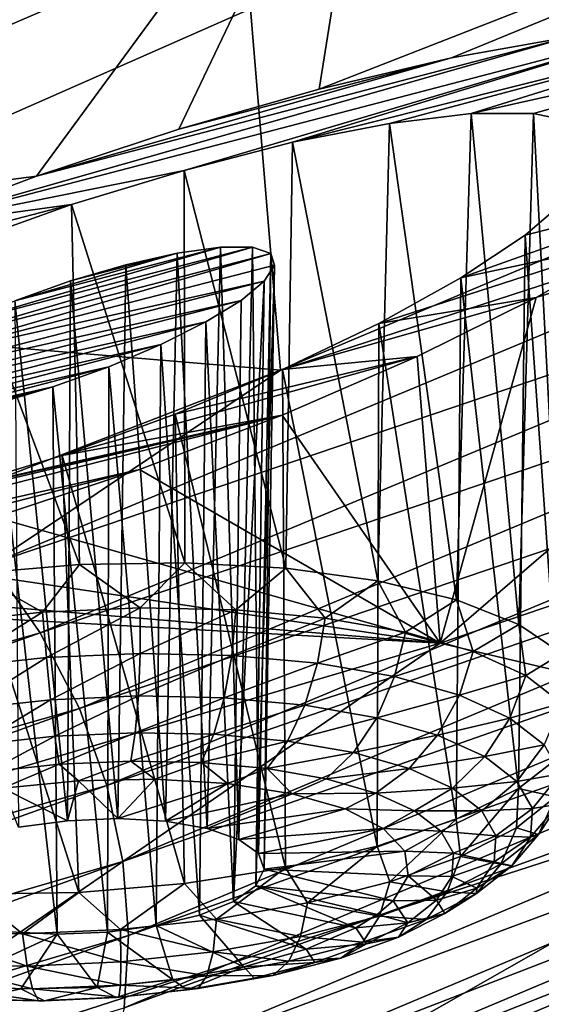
# Model space of a CAD drawing. Header units: metres. Extents: x -106 to 264, y -111 to 81.
# Tile 228 of 256: x 247.84 to 249.31, y 0.07 to 2.84. Entities that reach past the tile are written whole.
import ezdxf

# ---------------------------------------------------------------- set-up
doc = ezdxf.new("R2010")
doc.units = ezdxf.units.M
doc.layers.add('solid_20422013', color=7, linetype='CONTINUOUS')

msp = doc.modelspace()

# ---------------------------------------------------------------- linework, layer by layer
at = {"layer": 'solid_20422013'}
for points in [[(250.104187, 4.19828, 236.654953), (246.986282, 2.806824, 240.519867), (247.197403, 2.976644, 240.335739)], [(249.896393, 3.49435, 236.716049), (246.986282, 2.806824, 240.519867), (250.104187, 4.19828, 236.654953)], [(248.683533, 2.647867, 213.669617), (248.85527, 3.722297, 209.864212), (251.918503, 3.911314, 213.746338)], [(249.056961, 2.735528, 213.87825), (248.683533, 2.647867, 213.669617), (251.918503, 3.911314, 213.746338)], [(249.390335, 2.794921, 214.151108), (249.056961, 2.735528, 213.87825), (251.918503, 3.911314, 213.746338)], [(244.666275, 2.474351, 242.896759), (246.055008, 2.076164, 241.098038), (247.910736, 3.767442, 239.305069)], [(244.666275, 2.474351, 242.896759), (247.910736, 3.767442, 239.305069), (246.924088, 3.44209, 240.398575)], [(247.910736, 3.767442, 239.305069), (246.055008, 2.076164, 241.098038), (249.280853, 3.459793, 237.254852)], [(244.464325, 1.957926, 210.867569), (248.85527, 3.722297, 209.864212), (247.886108, 2.401646, 213.493286)], [(244.464325, 1.957926, 210.867569), (245.244339, 3.214161, 207.378174), (248.85527, 3.722297, 209.864212)], [(248.287613, 2.534231, 213.542572), (247.886108, 2.401646, 213.493286), (248.85527, 3.722297, 209.864212)], [(248.683533, 2.647867, 213.669617), (248.287613, 2.534231, 213.542572), (248.85527, 3.722297, 209.864212)], [(248.833466, 3.569602, 236.949844), (245.636963, 2.198529, 240.758148), (247.591354, 2.866794, 238.459152)], [(246.055008, 2.076164, 241.098038), (245.636963, 2.198529, 240.758148), (248.833466, 3.569602, 236.949844)], [(249.280853, 3.459793, 237.254852), (246.055008, 2.076164, 241.098038), (248.833466, 3.569602, 236.949844)], [(249.896393, 3.49435, 236.716049), (246.741348, 2.103977, 240.577957), (246.986282, 2.806824, 240.519867)], [(247.591354, 2.866794, 238.459152), (246.741348, 2.103977, 240.577957), (249.896393, 3.49435, 236.716049)], [(248.441727, 3.45158, 239.54007), (245.160797, 2.141238, 243.179688), (248.574692, 1.854958, 241.708374)], [(247.43634, 3.099954, 240.588196), (245.160797, 2.141238, 243.179688), (248.441727, 3.45158, 239.54007)], [(248.441727, 3.45158, 239.54007), (250.222824, 2.548272, 239.771317), (251.783859, 3.264125, 237.771332)], [(248.441727, 3.45158, 239.54007), (248.574692, 1.854958, 241.708374), (250.222824, 2.548272, 239.771317)], [(247.496948, 2.254985, 213.526947), (249.390335, 2.794921, 214.151108), (249.661377, 2.820068, 214.476776)], [(248.302917, 2.418542, 214.027969), (247.496948, 2.254985, 213.526947), (249.661377, 2.820068, 214.476776)], [(248.608932, 2.498183, 214.166229), (248.302917, 2.418542, 214.027969), (249.661377, 2.820068, 214.476776)], [(248.608932, 2.498183, 214.166229), (249.661377, 2.820068, 214.476776), (249.867432, 2.813835, 214.837357)], [(248.882645, 2.550598, 214.36174), (248.608932, 2.498183, 214.166229), (249.867432, 2.813835, 214.837357)], [(249.112396, 2.579038, 214.605225), (248.882645, 2.550598, 214.36174), (249.867432, 2.813835, 214.837357)], [(249.112396, 2.579038, 214.605225), (249.867432, 2.813835, 214.837357), (249.997818, 2.776374, 215.212845)], [(247.886108, 2.401646, 213.493286), (249.390335, 2.794921, 214.151108), (247.496948, 2.254985, 213.526947)], [(249.390335, 2.794921, 214.151108), (247.886108, 2.401646, 213.493286), (249.056961, 2.735528, 213.87825)], [(249.288177, 2.579105, 214.881317), (249.112396, 2.579038, 214.605225), (249.997818, 2.776374, 215.212845)], [(249.40451, 2.554456, 215.175278), (249.288177, 2.579105, 214.881317), (249.997818, 2.776374, 215.212845)], [(249.056961, 2.735528, 213.87825), (247.886108, 2.401646, 213.493286), (248.287613, 2.534231, 213.542572)], [(249.056961, 2.735528, 213.87825), (248.287613, 2.534231, 213.542572), (248.683533, 2.647867, 213.669617)], [(247.758713, 1.308879, 242.870239), (250.850662, 2.595678, 239.277557), (248.574692, 1.854958, 241.708374)], [(250.996582, 2.406183, 239.3255), (250.850662, 2.595678, 239.277557), (247.758713, 1.308879, 242.870239)], [(250.850662, 2.595678, 239.277557), (250.222824, 2.548272, 239.771317), (248.574692, 1.854958, 241.708374)], [(249.071289, 1.207282, 214.156525), (248.882645, 2.550598, 214.36174), (249.112396, 2.579038, 214.605225)], [(249.247192, 1.137886, 214.389267), (249.071289, 1.207282, 214.156525), (249.112396, 2.579038, 214.605225)], [(249.247192, 1.137886, 214.389267), (249.112396, 2.579038, 214.605225), (249.288177, 2.579105, 214.881317)], [(249.368866, 1.055661, 214.650711), (249.247192, 1.137886, 214.389267), (249.288177, 2.579105, 214.881317)], [(249.368866, 1.055661, 214.650711), (249.288177, 2.579105, 214.881317), (249.40451, 2.554456, 215.175278)], [(248.848862, 1.260818, 213.962677), (248.608932, 2.498183, 214.166229), (248.882645, 2.550598, 214.36174)], [(249.071289, 1.207282, 214.156525), (248.848862, 1.260818, 213.962677), (248.882645, 2.550598, 214.36174)], [(248.5896, 1.296153, 213.816193), (248.302917, 2.418542, 214.027969), (248.608932, 2.498183, 214.166229)], [(248.848862, 1.260818, 213.962677), (248.5896, 1.296153, 213.816193), (248.608932, 2.498183, 214.166229)], [(249.024765, 1.08537, 221.595947), (250.643723, 2.478124, 217.727295), (252.376297, 2.223361, 223.378082)], [(249.29631, 2.059819, 217.179886), (250.643723, 2.478124, 217.727295), (249.024765, 1.08537, 221.595947)], [(249.29631, 2.059819, 217.179886), (249.581711, 2.222189, 216.941788), (250.643723, 2.478124, 217.727295)], [(248.302917, 2.418542, 214.027969), (247.98468, 2.32211, 213.957413), (247.496948, 2.254985, 213.526947)], [(248.30484, 1.311744, 213.72348), (247.98468, 2.32211, 213.957413), (248.302917, 2.418542, 214.027969)], [(248.5896, 1.296153, 213.816193), (248.30484, 1.311744, 213.72348), (248.302917, 2.418542, 214.027969)], [(247.886108, 2.401646, 213.493286), (247.496948, 2.254985, 213.526947), (244.464325, 1.957926, 210.867569)], [(250.996582, 2.406183, 239.3255), (247.758713, 1.308879, 242.870239), (247.896881, 1.114098, 242.928986)], [(250.996582, 2.406183, 239.3255), (247.896881, 1.114098, 242.928986), (251.113052, 2.19712, 239.342926)], [(249.083817, 2.115333, 216.55603), (249.801315, 2.370739, 216.656387), (249.581711, 2.222189, 216.941788)], [(249.083817, 2.115333, 216.55603), (249.265427, 2.235291, 216.327469), (249.801315, 2.370739, 216.656387)], [(249.265427, 2.235291, 216.327469), (249.390717, 2.343737, 216.064194), (249.801315, 2.370739, 216.656387)], [(249.368454, 0.769801, 215.489868), (249.390717, 2.343737, 216.064194), (249.265427, 2.235291, 216.327469)], [(247.98468, 2.32211, 213.957413), (247.132721, 2.100539, 213.63472), (247.496948, 2.254985, 213.526947)], [(247.98468, 2.32211, 213.957413), (247.669556, 2.209226, 213.954407), (247.132721, 2.100539, 213.63472)], [(248.00705, 1.306908, 213.688568), (247.669556, 2.209226, 213.954407), (247.98468, 2.32211, 213.957413)], [(248.30484, 1.311744, 213.72348), (248.00705, 1.306908, 213.688568), (247.98468, 2.32211, 213.957413)], [(248.852341, 1.987044, 216.737839), (249.581711, 2.222189, 216.941788), (249.29631, 2.059819, 217.179886)], [(248.852341, 1.987044, 216.737839), (249.083817, 2.115333, 216.55603), (249.581711, 2.222189, 216.941788)], [(249.024765, 1.08537, 221.595947), (252.376297, 2.223361, 223.378082), (250.300491, 0.784778, 227.374054)], [(249.246536, 0.675354, 215.74704), (249.265427, 2.235291, 216.327469), (249.083817, 2.115333, 216.55603)], [(249.246536, 0.675354, 215.74704), (249.368454, 0.769801, 215.489868), (249.265427, 2.235291, 216.327469)], [(248.495789, 2.201451, 215.220718), (247.549973, 1.925661, 214.942841), (247.67775, 1.989426, 214.867844)], [(248.547531, 2.184246, 215.376663), (247.549973, 1.925661, 214.942841), (248.495789, 2.201451, 215.220718)], [(248.00705, 1.306908, 213.688568), (247.709229, 1.281858, 213.712997), (247.669556, 2.209226, 213.954407)], [(248.405487, 2.202212, 215.078629), (247.67775, 1.989426, 214.867844), (247.825302, 2.050935, 214.8302)], [(248.495789, 2.201451, 215.220718), (247.67775, 1.989426, 214.867844), (248.405487, 2.202212, 215.078629)], [(248.405487, 2.202212, 215.078629), (247.825302, 2.050935, 214.8302), (248.283188, 2.185243, 214.961349)], [(247.896881, 1.114098, 242.928986), (248.007172, 0.900336, 242.95488), (251.113052, 2.19712, 239.342926)], [(251.113052, 2.19712, 239.342926), (248.007172, 0.900336, 242.95488), (251.194977, 1.983878, 239.331299)], [(248.405487, 2.202212, 215.078629), (248.283188, 2.185243, 214.961349), (248.367615, 0.562725, 214.561417)], [(248.405487, 2.202212, 215.078629), (248.367615, 0.562725, 214.561417), (248.45752, 0.531713, 214.667282)], [(248.495789, 2.201451, 215.220718), (248.405487, 2.202212, 215.078629), (248.45752, 0.531713, 214.667282)], [(248.495789, 2.201451, 215.220718), (248.45752, 0.531713, 214.667282), (248.512787, 0.492218, 214.792343)], [(248.547531, 2.184246, 215.376663), (248.495789, 2.201451, 215.220718), (248.512787, 0.492218, 214.792343)], [(248.547531, 2.184246, 215.376663), (247.450211, 1.865359, 215.049301), (247.549973, 1.925661, 214.942841)], [(248.558075, 2.150938, 215.53334), (247.450211, 1.865359, 215.049301), (248.547531, 2.184246, 215.376663)], [(248.283188, 2.185243, 214.961349), (247.825302, 2.050935, 214.8302), (247.982117, 2.10673, 214.83342)], [(248.283188, 2.185243, 214.961349), (247.982117, 2.10673, 214.83342), (248.138184, 2.152463, 214.877716)], [(248.283188, 2.185243, 214.961349), (248.138184, 2.152463, 214.877716), (248.250336, 0.582741, 214.483322)], [(248.283188, 2.185243, 214.961349), (248.250336, 0.582741, 214.483322), (248.367615, 0.562725, 214.561417)], [(248.547531, 2.184246, 215.376663), (248.512787, 0.492218, 214.792343), (248.528915, 0.447439, 214.926468)], [(248.558075, 2.150938, 215.53334), (248.547531, 2.184246, 215.376663), (248.528915, 0.447439, 214.926468)], [(245.160797, 2.141238, 243.179688), (246.84227, 1.185417, 243.579132), (248.574692, 1.854958, 241.708374)], [(248.528732, 2.106242, 215.68103), (247.450211, 1.865359, 215.049301), (248.558075, 2.150938, 215.53334)], [(248.138184, 2.152463, 214.877716), (247.982117, 2.10673, 214.83342), (248.115204, 0.59014, 214.439316)], [(248.138184, 2.152463, 214.877716), (248.115204, 0.59014, 214.439316), (248.250336, 0.582741, 214.483322)], [(248.558075, 2.150938, 215.53334), (248.528915, 0.447439, 214.926468), (248.504623, 0.401005, 215.058777)], [(248.528732, 2.106242, 215.68103), (248.558075, 2.150938, 215.53334), (248.504623, 0.401005, 215.058777)], [(249.070419, 0.588294, 215.973587), (249.083817, 2.115333, 216.55603), (248.852341, 1.987044, 216.737839)], [(249.070419, 0.588294, 215.973587), (249.246536, 0.675354, 215.74704), (249.083817, 2.115333, 216.55603)], [(248.528732, 2.106242, 215.68103), (247.384109, 1.810463, 215.17926), (247.450211, 1.865359, 215.049301)], [(248.463196, 2.051565, 215.809982), (247.384109, 1.810463, 215.17926), (248.528732, 2.106242, 215.68103)], [(247.982117, 2.10673, 214.83342), (247.825302, 2.050935, 214.8302), (247.973145, 0.584323, 214.432968)], [(247.982117, 2.10673, 214.83342), (247.973145, 0.584323, 214.432968), (248.115204, 0.59014, 214.439316)], [(248.528732, 2.106242, 215.68103), (248.504623, 0.401005, 215.058777), (248.441864, 0.356677, 215.178558)], [(248.463196, 2.051565, 215.809982), (248.528732, 2.106242, 215.68103), (248.441864, 0.356677, 215.178558)], [(248.580048, 1.856574, 216.863724), (249.29631, 2.059819, 217.179886), (248.960114, 1.893373, 217.354385)], [(248.580048, 1.856574, 216.863724), (248.852341, 1.987044, 216.737839), (249.29631, 2.059819, 217.179886)], [(248.960114, 1.893373, 217.354385), (249.29631, 2.059819, 217.179886), (249.024765, 1.08537, 221.595947)], [(248.463196, 2.051565, 215.809982), (247.354721, 1.765484, 215.326859), (247.384109, 1.810463, 215.17926)], [(248.463196, 2.051565, 215.809982), (248.364151, 1.991071, 215.916214), (247.354721, 1.765484, 215.326859)], [(247.825302, 2.050935, 214.8302), (247.835693, 0.56576, 214.464798), (247.973145, 0.584323, 214.432968)], [(248.463196, 2.051565, 215.809982), (248.441864, 0.356677, 215.178558), (248.364151, 1.991071, 215.916214)], [(248.364151, 1.991071, 215.916214), (247.36528, 1.731832, 215.483093), (247.354721, 1.765484, 215.326859)], [(248.364151, 1.991071, 215.916214), (248.23732, 1.926968, 215.991058), (247.36528, 1.731832, 215.483093)], [(248.007172, 0.900336, 242.95488), (248.084763, 0.683241, 242.949005), (251.194977, 1.983878, 239.331299)], [(251.194977, 1.983878, 239.331299), (248.084763, 0.683241, 242.949005), (251.242645, 1.773163, 239.293289)], [(248.364151, 1.991071, 215.916214), (248.345718, 0.318046, 215.276123), (248.23732, 1.926968, 215.991058)], [(248.364151, 1.991071, 215.916214), (248.441864, 0.356677, 215.178558), (248.345718, 0.318046, 215.276123)], [(248.847794, 0.512427, 216.159607), (248.852341, 1.987044, 216.737839), (248.580048, 1.856574, 216.863724)], [(248.847794, 0.512427, 216.159607), (249.070419, 0.588294, 215.973587), (248.852341, 1.987044, 216.737839)], [(248.23732, 1.926968, 215.991058), (247.416977, 1.713899, 215.638916), (247.36528, 1.731832, 215.483093)], [(248.23732, 1.926968, 215.991058), (248.09021, 1.864735, 216.029099), (247.416977, 1.713899, 215.638916)], [(248.23732, 1.926968, 215.991058), (248.223984, 0.288242, 215.343552), (248.09021, 1.864735, 216.029099)], [(248.23732, 1.926968, 215.991058), (248.345718, 0.318046, 215.276123), (248.223984, 0.288242, 215.343552)], [(247.958725, 1.614251, 216.922287), (248.960114, 1.893373, 217.354385), (248.579376, 1.728506, 217.452377)], [(247.958725, 1.614251, 216.922287), (248.277466, 1.731056, 216.927185), (248.960114, 1.893373, 217.354385)], [(248.277466, 1.731056, 216.927185), (248.580048, 1.856574, 216.863724), (248.960114, 1.893373, 217.354385)], [(248.579376, 1.728506, 217.452377), (248.960114, 1.893373, 217.354385), (249.024765, 1.08537, 221.595947)], [(248.09021, 1.864735, 216.029099), (247.507385, 1.712406, 215.780853), (247.416977, 1.713899, 215.638916)], [(248.09021, 1.864735, 216.029099), (247.931763, 1.807722, 216.026108), (247.507385, 1.712406, 215.780853)], [(248.09021, 1.864735, 216.029099), (248.086533, 0.269679, 215.375381), (247.931763, 1.807722, 216.026108)], [(248.09021, 1.864735, 216.029099), (248.223984, 0.288242, 215.343552), (248.086533, 0.269679, 215.375381)], [(247.758713, 1.308879, 242.870239), (248.574692, 1.854958, 241.708374), (246.84227, 1.185417, 243.579132)], [(248.588394, 0.451067, 216.296967), (248.580048, 1.856574, 216.863724), (248.277466, 1.731056, 216.927185)], [(248.588394, 0.451067, 216.296967), (248.847794, 0.512427, 216.159607), (248.580048, 1.856574, 216.863724)], [(247.931763, 1.807722, 216.026108), (247.629196, 1.728809, 215.897644), (247.507385, 1.712406, 215.780853)], [(247.931763, 1.807722, 216.026108), (247.774048, 1.761281, 215.981308), (247.629196, 1.728809, 215.897644)], [(247.931763, 1.807722, 216.026108), (247.944473, 0.263861, 215.369034), (247.774048, 1.761281, 215.981308)], [(247.931763, 1.807722, 216.026108), (248.086533, 0.269679, 215.375381), (247.944473, 0.263861, 215.369034)], [(247.774048, 1.761281, 215.981308), (247.944473, 0.263861, 215.369034), (247.809326, 0.27126, 215.325027)], [(248.084763, 0.683241, 242.949005), (248.129929, 0.469566, 242.914108), (251.242645, 1.773163, 239.293289)], [(251.242645, 1.773163, 239.293289), (248.129929, 0.469566, 242.914108), (251.259796, 1.565929, 239.232208)], [(246.259796, 1.201402, 216.116699), (248.579376, 1.728506, 217.452377), (246.454407, 1.187319, 216.464996)], [(247.339462, 1.438802, 216.713455), (248.579376, 1.728506, 217.452377), (246.259796, 1.201402, 216.116699)], [(246.454407, 1.187319, 216.464996), (248.579376, 1.728506, 217.452377), (248.176422, 1.574527, 217.471939)], [(247.339462, 1.438802, 216.713455), (247.641174, 1.517036, 216.85054), (248.579376, 1.728506, 217.452377)], [(247.641174, 1.517036, 216.85054), (247.958725, 1.614251, 216.922287), (248.579376, 1.728506, 217.452377)], [(248.303558, 0.406896, 216.379684), (248.277466, 1.731056, 216.927185), (247.958725, 1.614251, 216.922287)], [(248.176422, 1.574527, 217.471939), (248.579376, 1.728506, 217.452377), (249.024765, 1.08537, 221.595947)], [(248.303558, 0.406896, 216.379684), (248.588394, 0.451067, 216.296967), (248.277466, 1.731056, 216.927185)], [(248.005737, 0.381846, 216.404114), (247.958725, 1.614251, 216.922287), (247.641174, 1.517036, 216.85054)], [(248.005737, 0.381846, 216.404114), (248.303558, 0.406896, 216.379684), (247.958725, 1.614251, 216.922287)], [(246.454407, 1.187319, 216.464996), (248.176422, 1.574527, 217.471939), (246.766159, 1.210282, 216.836945)], [(246.766159, 1.210282, 216.836945), (248.176422, 1.574527, 217.471939), (247.768539, 1.440113, 217.404343)], [(247.768539, 1.440113, 217.404343), (248.176422, 1.574527, 217.471939), (249.024765, 1.08537, 221.595947)], [(248.129929, 0.469566, 242.914108), (248.146194, 0.26018, 242.85376), (251.259796, 1.565929, 239.232208)], [(251.259796, 1.565929, 239.232208), (248.146194, 0.26018, 242.85376), (251.246292, 1.363566, 239.148438)], [(247.707947, 0.37701, 216.369217), (248.005737, 0.381846, 216.404114), (247.641174, 1.517036, 216.85054)], [(247.375565, 1.330068, 217.261795), (247.768539, 1.440113, 217.404343), (249.024765, 1.08537, 221.595947)], [(251.246292, 1.363566, 239.148438), (248.133423, 0.056486, 242.768356), (251.19812, 1.16809, 239.039536)], [(248.146194, 0.26018, 242.85376), (248.133423, 0.056486, 242.768356), (251.246292, 1.363566, 239.148438)], [(247.896881, 1.114098, 242.928986), (247.758713, 1.308879, 242.870239), (244.380783, 0.106589, 246.227249)], [(247.020523, 1.251502, 217.049347), (247.375565, 1.330068, 217.261795), (249.024765, 1.08537, 221.595947)], [(247.903366, 1.172354, 213.674179), (247.709229, 1.281858, 213.712997), (248.00705, 1.306908, 213.688568)], [(248.179108, 1.184442, 213.684174), (247.903366, 1.172354, 213.674179), (248.00705, 1.306908, 213.688568)], [(248.179108, 1.184442, 213.684174), (248.00705, 1.306908, 213.688568), (248.30484, 1.311744, 213.72348)], [(248.448486, 1.178873, 213.744934), (248.179108, 1.184442, 213.684174), (248.30484, 1.311744, 213.72348)], [(248.448486, 1.178873, 213.744934), (248.30484, 1.311744, 213.72348), (248.5896, 1.296153, 213.816193)], [(247.903366, 1.172354, 213.674179), (247.631821, 1.143074, 213.715378), (247.709229, 1.281858, 213.712997)], [(248.701126, 1.155861, 213.854141), (248.448486, 1.178873, 213.744934), (248.5896, 1.296153, 213.816193)], [(248.701126, 1.155861, 213.854141), (248.5896, 1.296153, 213.816193), (248.848862, 1.260818, 213.962677)], [(246.766159, 1.210282, 216.836945), (247.020523, 1.251502, 217.049347), (249.024765, 1.08537, 221.595947)], [(248.927322, 1.11629, 214.007614), (248.701126, 1.155861, 213.854141), (248.848862, 1.260818, 213.962677)], [(248.927322, 1.11629, 214.007614), (248.848862, 1.260818, 213.962677), (249.071289, 1.207282, 214.156525)], [(245.255524, -0.03093, 220.289215), (246.766159, 1.210282, 216.836945), (249.024765, 1.08537, 221.595947)], [(249.118393, 1.061682, 214.199432), (248.927322, 1.11629, 214.007614), (249.071289, 1.207282, 214.156525)], [(249.118393, 1.061682, 214.199432), (249.071289, 1.207282, 214.156525), (249.247192, 1.137886, 214.389267)], [(247.653488, 1.016289, 213.730423), (247.631821, 1.143074, 213.715378), (247.903366, 1.172354, 213.674179)], [(247.913986, 1.044379, 213.690918), (247.653488, 1.016289, 213.730423), (247.903366, 1.172354, 213.674179)], [(247.913986, 1.044379, 213.690918), (247.903366, 1.172354, 213.674179), (248.179108, 1.184442, 213.684174)], [(248.178528, 1.055975, 213.700485), (247.913986, 1.044379, 213.690918), (248.179108, 1.184442, 213.684174)], [(251.19812, 1.16809, 239.039536), (248.087845, -0.13938, 242.655151), (251.113907, 0.986566, 238.906952)], [(248.133423, 0.056486, 242.768356), (248.087845, -0.13938, 242.655151), (251.19812, 1.16809, 239.039536)], [(248.178528, 1.055975, 213.700485), (248.179108, 1.184442, 213.684174), (248.448486, 1.178873, 213.744934)], [(248.436951, 1.050632, 213.758789), (248.178528, 1.055975, 213.700485), (248.448486, 1.178873, 213.744934)], [(248.436951, 1.050632, 213.758789), (248.448486, 1.178873, 213.744934), (248.701126, 1.155861, 213.854141)], [(248.679321, 1.028556, 213.863556), (248.436951, 1.050632, 213.758789), (248.701126, 1.155861, 213.854141)], [(248.679321, 1.028556, 213.863556), (248.701126, 1.155861, 213.854141), (248.927322, 1.11629, 214.007614)], [(247.896881, 1.114098, 242.928986), (244.380783, 0.106589, 246.227249), (244.510178, -0.093209, 246.296265)], [(247.896881, 1.114098, 242.928986), (244.510178, -0.093209, 246.296265), (248.007172, 0.900336, 242.95488)], [(248.896332, 0.990594, 214.010788), (248.679321, 1.028556, 213.863556), (248.927322, 1.11629, 214.007614)], [(248.896332, 0.990594, 214.010788), (248.927322, 1.11629, 214.007614), (249.118393, 1.061682, 214.199432)], [(249.266983, 0.994134, 214.422241), (249.118393, 1.061682, 214.199432), (249.247192, 1.137886, 214.389267)], [(249.266983, 0.994134, 214.422241), (249.247192, 1.137886, 214.389267), (249.368866, 1.055661, 214.650711)], [(245.255524, -0.03093, 220.289215), (249.024765, 1.08537, 221.595947), (247.072632, -0.257484, 225.325974)], [(247.072632, -0.257484, 225.325974), (249.024765, 1.08537, 221.595947), (250.300491, 0.784778, 227.374054)], [(247.925797, 0.925127, 213.740005), (247.913986, 1.044379, 213.690918), (248.178528, 1.055975, 213.700485)], [(248.173676, 0.935993, 213.748978), (247.925797, 0.925127, 213.740005), (248.178528, 1.055975, 213.700485)], [(248.173676, 0.935993, 213.748978), (248.178528, 1.055975, 213.700485), (248.436951, 1.050632, 213.758789)], [(249.07962, 0.938205, 214.194809), (248.896332, 0.990594, 214.010788), (249.118393, 1.061682, 214.199432)], [(249.07962, 0.938205, 214.194809), (249.118393, 1.061682, 214.199432), (249.266983, 0.994134, 214.422241)], [(249.367386, 0.916242, 214.667465), (249.266983, 0.994134, 214.422241), (249.368866, 1.055661, 214.650711)], [(247.681717, 0.898807, 213.777023), (247.653488, 1.016289, 213.730423), (247.913986, 1.044379, 213.690918)], [(247.925797, 0.925127, 213.740005), (247.681717, 0.898807, 213.777023), (247.913986, 1.044379, 213.690918)], [(248.415802, 0.930987, 213.803604), (248.173676, 0.935993, 213.748978), (248.436951, 1.050632, 213.758789)], [(248.415802, 0.930987, 213.803604), (248.436951, 1.050632, 213.758789), (248.679321, 1.028556, 213.863556)], [(248.642899, 0.910301, 213.901764), (248.415802, 0.930987, 213.803604), (248.679321, 1.028556, 213.863556)], [(248.642899, 0.910301, 213.901764), (248.679321, 1.028556, 213.863556), (248.896332, 0.990594, 214.010788)], [(251.113907, 0.986566, 238.906952), (248.008133, -0.320261, 242.515488), (250.996292, 0.833357, 238.757965)], [(248.087845, -0.13938, 242.655151), (248.008133, -0.320261, 242.515488), (251.113907, 0.986566, 238.906952)], [(248.846237, 0.874732, 214.039719), (248.642899, 0.910301, 213.901764), (248.896332, 0.990594, 214.010788)], [(248.846237, 0.874732, 214.039719), (248.896332, 0.990594, 214.010788), (249.07962, 0.938205, 214.194809)], [(249.222168, 0.873403, 214.408554), (249.07962, 0.938205, 214.194809), (249.266983, 0.994134, 214.422241)], [(249.222168, 0.873403, 214.408554), (249.266983, 0.994134, 214.422241), (249.367386, 0.916242, 214.667465)], [(247.714615, 0.798512, 213.852051), (247.681717, 0.898807, 213.777023), (247.925797, 0.925127, 213.740005)], [(247.938004, 0.8226, 213.818176), (247.714615, 0.798512, 213.852051), (247.925797, 0.925127, 213.740005)], [(247.938004, 0.8226, 213.818176), (247.925797, 0.925127, 213.740005), (248.173676, 0.935993, 213.748978)], [(248.164856, 0.832544, 213.826385), (247.938004, 0.8226, 213.818176), (248.173676, 0.935993, 213.748978)], [(248.164856, 0.832544, 213.826385), (248.173676, 0.935993, 213.748978), (248.415802, 0.930987, 213.803604)], [(248.386475, 0.827963, 213.876373), (248.164856, 0.832544, 213.826385), (248.415802, 0.930987, 213.803604)], [(248.386475, 0.827963, 213.876373), (248.415802, 0.930987, 213.803604), (248.642899, 0.910301, 213.901764)], [(249.017975, 0.825644, 214.212143), (248.846237, 0.874732, 214.039719), (249.07962, 0.938205, 214.194809)], [(249.017975, 0.825644, 214.212143), (249.07962, 0.938205, 214.194809), (249.222168, 0.873403, 214.408554)], [(244.510178, -0.093209, 246.296265), (244.613464, -0.31143, 246.33017), (248.007172, 0.900336, 242.95488)], [(248.007172, 0.900336, 242.95488), (244.613464, -0.31143, 246.33017), (248.084763, 0.683241, 242.949005)], [(248.594315, 0.809031, 213.966217), (248.386475, 0.827963, 213.876373), (248.642899, 0.910301, 213.901764)], [(248.594315, 0.809031, 213.966217), (248.642899, 0.910301, 213.901764), (248.846237, 0.874732, 214.039719)], [(249.318497, 0.798678, 214.643814), (249.222168, 0.873403, 214.408554), (249.367386, 0.916242, 214.667465)], [(248.780396, 0.776477, 214.092468), (248.594315, 0.809031, 213.966217), (248.846237, 0.874732, 214.039719)], [(248.780396, 0.776477, 214.092468), (248.846237, 0.874732, 214.039719), (249.017975, 0.825644, 214.212143)], [(249.15155, 0.764926, 214.41243), (249.017975, 0.825644, 214.212143), (249.222168, 0.873403, 214.408554)], [(249.15155, 0.764926, 214.41243), (249.222168, 0.873403, 214.408554), (249.318497, 0.798678, 214.643814)], [(250.996292, 0.833357, 238.757965), (247.896805, -0.471741, 242.356918), (250.388, 0.512025, 239.187622)], [(248.008133, -0.320261, 242.515488), (247.896805, -0.471741, 242.356918), (250.996292, 0.833357, 238.757965)], [(247.749985, 0.722129, 213.95047), (247.714615, 0.798512, 213.852051), (247.938004, 0.8226, 213.818176)], [(247.949783, 0.743674, 213.920166), (247.749985, 0.722129, 213.95047), (247.938004, 0.8226, 213.818176)], [(247.949783, 0.743674, 213.920166), (247.938004, 0.8226, 213.818176), (248.164856, 0.832544, 213.826385)], [(248.152695, 0.752569, 213.927505), (247.949783, 0.743674, 213.920166), (248.164856, 0.832544, 213.826385)], [(248.152695, 0.752569, 213.927505), (248.164856, 0.832544, 213.826385), (248.386475, 0.827963, 213.876373)], [(248.350906, 0.748471, 213.972214), (248.152695, 0.752569, 213.927505), (248.386475, 0.827963, 213.876373)], [(248.350906, 0.748471, 213.972214), (248.386475, 0.827963, 213.876373), (248.594315, 0.809031, 213.966217)], [(248.536804, 0.731538, 214.052582), (248.350906, 0.748471, 213.972214), (248.594315, 0.809031, 213.966217)], [(248.536804, 0.731538, 214.052582), (248.594315, 0.809031, 213.966217), (248.780396, 0.776477, 214.092468)], [(248.937592, 0.731552, 214.250275), (248.780396, 0.776477, 214.092468), (249.017975, 0.825644, 214.212143)], [(248.937592, 0.731552, 214.250275), (249.017975, 0.825644, 214.212143), (249.15155, 0.764926, 214.41243)], [(247.072632, -0.257484, 225.325974), (250.300491, 0.784778, 227.374054), (247.881042, -0.590824, 231.195068)], [(247.881042, -0.590824, 231.195068), (250.300491, 0.784778, 227.374054), (250.816742, 0.610972, 233.366226)], [(249.241806, 0.69491, 214.632858), (249.15155, 0.764926, 214.41243), (249.318497, 0.798678, 214.643814)], [(249.241806, 0.69491, 214.632858), (249.318497, 0.798678, 214.643814), (249.364899, 0.716901, 214.891541)], [(248.004944, 0.696694, 214.037521), (247.949783, 0.743674, 213.920166), (248.152695, 0.752569, 213.927505)], [(248.220413, 0.7012, 214.059814), (248.004944, 0.696694, 214.037521), (248.152695, 0.752569, 213.927505)], [(248.220413, 0.7012, 214.059814), (248.152695, 0.752569, 213.927505), (248.350906, 0.748471, 213.972214)], [(248.703247, 0.702421, 214.165512), (248.536804, 0.731538, 214.052582), (248.780396, 0.776477, 214.092468)], [(248.703247, 0.702421, 214.165512), (248.780396, 0.776477, 214.092468), (248.937592, 0.731552, 214.250275)], [(249.05983, 0.675981, 214.433578), (248.937592, 0.731552, 214.250275), (249.15155, 0.764926, 214.41243)], [(249.05983, 0.675981, 214.433578), (249.15155, 0.764926, 214.41243), (249.241806, 0.69491, 214.632858)], [(249.350967, 0.651727, 215.441315), (249.368454, 0.769801, 215.489868), (249.246536, 0.675354, 215.74704)], [(247.790955, 0.675592, 214.064194), (247.749985, 0.722129, 213.95047), (247.949783, 0.743674, 213.920166)], [(248.004944, 0.696694, 214.037521), (247.790955, 0.675592, 214.064194), (247.949783, 0.743674, 213.920166)], [(248.42511, 0.688855, 214.129807), (248.220413, 0.7012, 214.059814), (248.350906, 0.748471, 213.972214)], [(248.42511, 0.688855, 214.129807), (248.350906, 0.748471, 213.972214), (248.536804, 0.731538, 214.052582)], [(248.607346, 0.660361, 214.243515), (248.42511, 0.688855, 214.129807), (248.536804, 0.731538, 214.052582)], [(248.607346, 0.660361, 214.243515), (248.536804, 0.731538, 214.052582), (248.703247, 0.702421, 214.165512)], [(248.843842, 0.662238, 214.306656), (248.703247, 0.702421, 214.165512), (248.937592, 0.731552, 214.250275)], [(248.843842, 0.662238, 214.306656), (248.937592, 0.731552, 214.250275), (249.05983, 0.675981, 214.433578)], [(247.973145, 0.584323, 214.432968), (247.790955, 0.675592, 214.064194), (248.004944, 0.696694, 214.037521)], [(248.115204, 0.59014, 214.439316), (247.973145, 0.584323, 214.432968), (248.004944, 0.696694, 214.037521)], [(248.115204, 0.59014, 214.439316), (248.004944, 0.696694, 214.037521), (248.220413, 0.7012, 214.059814)], [(248.115204, 0.59014, 214.439316), (248.220413, 0.7012, 214.059814), (248.42511, 0.688855, 214.129807)], [(248.607346, 0.660361, 214.243515), (248.703247, 0.702421, 214.165512), (248.843842, 0.662238, 214.306656)], [(249.142426, 0.611902, 214.635315), (249.05983, 0.675981, 214.433578), (249.241806, 0.69491, 214.632858)], [(249.142426, 0.611902, 214.635315), (249.241806, 0.69491, 214.632858), (249.285278, 0.618287, 214.864975)], [(249.285278, 0.618287, 214.864975), (249.241806, 0.69491, 214.632858), (249.364899, 0.716901, 214.891541)], [(249.285278, 0.618287, 214.864975), (249.364899, 0.716901, 214.891541), (249.359573, 0.631216, 215.142212)], [(244.613464, -0.31143, 246.33017), (244.686142, -0.532181, 246.329773), (248.084763, 0.683241, 242.949005)], [(248.084763, 0.683241, 242.949005), (244.686142, -0.532181, 246.329773), (248.129929, 0.469566, 242.914108)], [(247.973145, 0.584323, 214.432968), (247.835693, 0.56576, 214.464798), (247.790955, 0.675592, 214.064194)], [(248.250336, 0.582741, 214.483322), (248.115204, 0.59014, 214.439316), (248.42511, 0.688855, 214.129807)], [(248.250336, 0.582741, 214.483322), (248.42511, 0.688855, 214.129807), (248.607346, 0.660361, 214.243515)], [(248.953186, 0.612534, 214.470596), (248.843842, 0.662238, 214.306656), (249.05983, 0.675981, 214.433578)], [(248.953186, 0.612534, 214.470596), (249.05983, 0.675981, 214.433578), (249.142426, 0.611902, 214.635315)], [(249.08252, 0.483604, 215.890625), (249.246536, 0.675354, 215.74704), (249.070419, 0.588294, 215.973587)], [(249.08252, 0.483604, 215.890625), (249.240326, 0.564584, 215.678909), (249.246536, 0.675354, 215.74704)], [(249.240326, 0.564584, 215.678909), (249.350967, 0.651727, 215.441315), (249.246536, 0.675354, 215.74704)], [(248.367615, 0.562725, 214.561417), (248.250336, 0.582741, 214.483322), (248.607346, 0.660361, 214.243515)], [(248.367615, 0.562725, 214.561417), (248.607346, 0.660361, 214.243515), (248.756729, 0.617343, 214.39444)], [(248.756729, 0.617343, 214.39444), (248.607346, 0.660361, 214.243515), (248.843842, 0.662238, 214.306656)], [(248.756729, 0.617343, 214.39444), (248.843842, 0.662238, 214.306656), (248.953186, 0.612534, 214.470596)], [(249.240326, 0.564584, 215.678909), (249.30275, 0.544914, 215.386215), (249.350967, 0.651727, 215.441315)], [(249.30275, 0.544914, 215.386215), (249.359573, 0.631216, 215.142212), (249.350967, 0.651727, 215.441315)], [(247.881042, -0.590824, 231.195068), (250.816742, 0.610972, 233.366226), (247.913025, -0.777744, 237.223724)], [(247.913025, -0.777744, 237.223724), (250.816742, 0.610972, 233.366226), (250.388, 0.512025, 239.187622)], [(248.45752, 0.531713, 214.667282), (248.367615, 0.562725, 214.561417), (248.756729, 0.617343, 214.39444)], [(248.45752, 0.531713, 214.667282), (248.756729, 0.617343, 214.39444), (248.864777, 0.562251, 214.57399)], [(248.864777, 0.562251, 214.57399), (248.756729, 0.617343, 214.39444), (248.953186, 0.612534, 214.470596)], [(248.864777, 0.562251, 214.57399), (248.953186, 0.612534, 214.470596), (249.027054, 0.55522, 214.651047)], [(249.027054, 0.55522, 214.651047), (248.953186, 0.612534, 214.470596), (249.142426, 0.611902, 214.635315)], [(249.027054, 0.55522, 214.651047), (249.142426, 0.611902, 214.635315), (249.18222, 0.541775, 214.847763)], [(249.18222, 0.541775, 214.847763), (249.142426, 0.611902, 214.635315), (249.285278, 0.618287, 214.864975)], [(249.18222, 0.541775, 214.847763), (249.285278, 0.618287, 214.864975), (249.280289, 0.538002, 215.099854)], [(249.280289, 0.538002, 215.099854), (249.359573, 0.631216, 215.142212), (249.30275, 0.544914, 215.386215)], [(249.280289, 0.538002, 215.099854), (249.285278, 0.618287, 214.864975), (249.359573, 0.631216, 215.142212)], [(248.883621, 0.411901, 216.068329), (249.070419, 0.588294, 215.973587), (248.847794, 0.512427, 216.159607)], [(248.883621, 0.411901, 216.068329), (249.08252, 0.483604, 215.890625), (249.070419, 0.588294, 215.973587)], [(248.512787, 0.492218, 214.792343), (248.45752, 0.531713, 214.667282), (248.864777, 0.562251, 214.57399)], [(248.512787, 0.492218, 214.792343), (248.864777, 0.562251, 214.57399), (248.925323, 0.498224, 214.771942)], [(248.925323, 0.498224, 214.771942), (248.864777, 0.562251, 214.57399), (249.027054, 0.55522, 214.651047)], [(249.196609, 0.461314, 215.614136), (249.240326, 0.564584, 215.678909), (249.08252, 0.483604, 215.890625)], [(249.196609, 0.461314, 215.614136), (249.30275, 0.544914, 215.386215), (249.240326, 0.564584, 215.678909)], [(248.925323, 0.498224, 214.771942), (249.027054, 0.55522, 214.651047), (249.062653, 0.492496, 214.841049)], [(249.062653, 0.492496, 214.841049), (249.027054, 0.55522, 214.651047), (249.18222, 0.541775, 214.847763)], [(249.062653, 0.492496, 214.841049), (249.18222, 0.541775, 214.847763), (249.177658, 0.468296, 215.062729)], [(249.177658, 0.468296, 215.062729), (249.18222, 0.541775, 214.847763), (249.280289, 0.538002, 215.099854)], [(249.177658, 0.468296, 215.062729), (249.280289, 0.538002, 215.099854), (249.227051, 0.457139, 215.328461)], [(249.196609, 0.461314, 215.614136), (249.227051, 0.457139, 215.328461), (249.30275, 0.544914, 215.386215)], [(249.227051, 0.457139, 215.328461), (249.280289, 0.538002, 215.099854), (249.30275, 0.544914, 215.386215)], [(247.896805, -0.471741, 242.356918), (248.734695, -0.192498, 241.12822), (250.388, 0.512025, 239.187622)], [(247.913025, -0.777744, 237.223724), (250.388, 0.512025, 239.187622), (248.734695, -0.192498, 241.12822)], [(248.65126, 0.352229, 216.2052), (248.847794, 0.512427, 216.159607), (248.588394, 0.451067, 216.296967)], [(248.65126, 0.352229, 216.2052), (248.883621, 0.411901, 216.068329), (248.847794, 0.512427, 216.159607)], [(248.528915, 0.447439, 214.926468), (248.512787, 0.492218, 214.792343), (248.925323, 0.498224, 214.771942)], [(248.528915, 0.447439, 214.926468), (248.925323, 0.498224, 214.771942), (248.934906, 0.428911, 214.977005)], [(249.045212, 0.383626, 215.817245), (249.08252, 0.483604, 215.890625), (248.883621, 0.411901, 216.068329)], [(248.934906, 0.428911, 214.977005), (248.925323, 0.498224, 214.771942), (249.062653, 0.492496, 214.841049)], [(248.934906, 0.428911, 214.977005), (249.062653, 0.492496, 214.841049), (249.058563, 0.426775, 215.033325)], [(249.045212, 0.383626, 215.817245), (249.196609, 0.461314, 215.614136), (249.08252, 0.483604, 215.890625)], [(249.058563, 0.426775, 215.033325), (249.062653, 0.492496, 214.841049), (249.177658, 0.468296, 215.062729)], [(244.686142, -0.532181, 246.329773), (244.728455, -0.748664, 246.297821), (248.129929, 0.469566, 242.914108)], [(248.129929, 0.469566, 242.914108), (244.728455, -0.748664, 246.297821), (248.146194, 0.26018, 242.85376)], [(248.394379, 0.306882, 216.295975), (248.588394, 0.451067, 216.296967), (248.303558, 0.406896, 216.379684)], [(248.394379, 0.306882, 216.295975), (248.65126, 0.352229, 216.2052), (248.588394, 0.451067, 216.296967)], [(248.528915, 0.447439, 214.926468), (248.892975, 0.358262, 215.177505), (248.504623, 0.401005, 215.058777)], [(248.528915, 0.447439, 214.926468), (248.934906, 0.428911, 214.977005), (248.892975, 0.358262, 215.177505)], [(249.127594, 0.378807, 215.542023), (249.196609, 0.461314, 215.614136), (249.045212, 0.383626, 215.817245)], [(249.058563, 0.426775, 215.033325), (249.177658, 0.468296, 215.062729), (249.128937, 0.39429, 215.271957)], [(249.127594, 0.378807, 215.542023), (249.227051, 0.457139, 215.328461), (249.196609, 0.461314, 215.614136)], [(249.127594, 0.378807, 215.542023), (249.128937, 0.39429, 215.271957), (249.227051, 0.457139, 215.328461)], [(249.128937, 0.39429, 215.271957), (249.177658, 0.468296, 215.062729), (249.227051, 0.457139, 215.328461)], [(248.892975, 0.358262, 215.177505), (248.934906, 0.428911, 214.977005), (249.014984, 0.360581, 215.220474)], [(248.934906, 0.428911, 214.977005), (249.058563, 0.426775, 215.033325), (249.014984, 0.360581, 215.220474)], [(249.014984, 0.360581, 215.220474), (249.058563, 0.426775, 215.033325), (249.128937, 0.39429, 215.271957)], [(248.122849, 0.277601, 216.337158), (248.303558, 0.406896, 216.379684), (248.005737, 0.381846, 216.404114)], [(248.122849, 0.277601, 216.337158), (248.394379, 0.306882, 216.295975), (248.303558, 0.406896, 216.379684)], [(248.441864, 0.356677, 215.178558), (248.504623, 0.401005, 215.058777), (248.786804, 0.281903, 215.384171)], [(248.504623, 0.401005, 215.058777), (248.892975, 0.358262, 215.177505), (248.847336, 0.319297, 215.284363)], [(248.504623, 0.401005, 215.058777), (248.847336, 0.319297, 215.284363), (248.786804, 0.281903, 215.384171)], [(248.854401, 0.314838, 215.987732), (248.883621, 0.411901, 216.068329), (248.65126, 0.352229, 216.2052)], [(248.854401, 0.314838, 215.987732), (249.045212, 0.383626, 215.817245), (248.883621, 0.411901, 216.068329)], [(249.037903, 0.322599, 215.467407), (249.014984, 0.360581, 215.220474), (249.128937, 0.39429, 215.271957)], [(249.037903, 0.322599, 215.467407), (249.128937, 0.39429, 215.271957), (249.127594, 0.378807, 215.542023)], [(247.577728, 0.271083, 216.266418), (247.847092, 0.265514, 216.327179), (247.707947, 0.37701, 216.369217)], [(247.847092, 0.265514, 216.327179), (248.005737, 0.381846, 216.404114), (247.707947, 0.37701, 216.369217)], [(247.847092, 0.265514, 216.327179), (248.122849, 0.277601, 216.337158), (248.005737, 0.381846, 216.404114)], [(248.985733, 0.306016, 215.732346), (249.045212, 0.383626, 215.817245), (248.854401, 0.314838, 215.987732)], [(248.985733, 0.306016, 215.732346), (249.127594, 0.378807, 215.542023), (249.045212, 0.383626, 215.817245)], [(249.037903, 0.322599, 215.467407), (249.127594, 0.378807, 215.542023), (248.985733, 0.306016, 215.732346)], [(248.345718, 0.318046, 215.276123), (248.441864, 0.356677, 215.178558), (248.646667, 0.22162, 215.53804)], [(248.631485, 0.257592, 216.119034), (248.65126, 0.352229, 216.2052), (248.394379, 0.306882, 216.295975)], [(248.441864, 0.356677, 215.178558), (248.786804, 0.281903, 215.384171), (248.646667, 0.22162, 215.53804)], [(248.631485, 0.257592, 216.119034), (248.854401, 0.314838, 215.987732), (248.65126, 0.352229, 216.2052)], [(248.847336, 0.319297, 215.284363), (248.892975, 0.358262, 215.177505), (248.933563, 0.296459, 215.395294)], [(248.933563, 0.296459, 215.395294), (248.892975, 0.358262, 215.177505), (249.014984, 0.360581, 215.220474)], [(248.933563, 0.296459, 215.395294), (249.014984, 0.360581, 215.220474), (249.037903, 0.322599, 215.467407)], [(248.38504, 0.214088, 216.206131), (248.394379, 0.306882, 216.295975), (248.122849, 0.277601, 216.337158)], [(248.223984, 0.288242, 215.343552), (248.345718, 0.318046, 215.276123), (248.471451, 0.171812, 215.655365)], [(248.345718, 0.318046, 215.276123), (248.646667, 0.22162, 215.53804), (248.471451, 0.171812, 215.655365)], [(248.38504, 0.214088, 216.206131), (248.631485, 0.257592, 216.119034), (248.394379, 0.306882, 216.295975)], [(248.806946, 0.241562, 215.892075), (248.854401, 0.314838, 215.987732), (248.631485, 0.257592, 216.119034)], [(248.786804, 0.281903, 215.384171), (248.847336, 0.319297, 215.284363), (248.933563, 0.296459, 215.395294)], [(248.806946, 0.241562, 215.892075), (248.985733, 0.306016, 215.732346), (248.854401, 0.314838, 215.987732)], [(248.908081, 0.255979, 215.641586), (248.985733, 0.306016, 215.732346), (248.806946, 0.241562, 215.892075)], [(248.908081, 0.255979, 215.641586), (249.037903, 0.322599, 215.467407), (248.985733, 0.306016, 215.732346)], [(248.933563, 0.296459, 215.395294), (249.037903, 0.322599, 215.467407), (248.908081, 0.255979, 215.641586)], [(248.086533, 0.269679, 215.375381), (248.223984, 0.288242, 215.343552), (248.271149, 0.135317, 215.729477)], [(248.223984, 0.288242, 215.343552), (248.471451, 0.171812, 215.655365), (248.271149, 0.135317, 215.729477)], [(248.646667, 0.22162, 215.53804), (248.786804, 0.281903, 215.384171), (248.817444, 0.236872, 215.551071)], [(248.786804, 0.281903, 215.384171), (248.933563, 0.296459, 215.395294), (248.817444, 0.236872, 215.551071)], [(248.817444, 0.236872, 215.551071), (248.933563, 0.296459, 215.395294), (248.908081, 0.255979, 215.641586)], [(244.728455, -0.748664, 246.297821), (244.743713, -0.960094, 246.23819), (248.146194, 0.26018, 242.85376)], [(248.146194, 0.26018, 242.85376), (244.743713, -0.960094, 246.23819), (248.133423, 0.056486, 242.768356)], [(247.860016, 0.174401, 216.236069), (247.847092, 0.265514, 216.327179), (247.577728, 0.271083, 216.266418)], [(247.601593, 0.179744, 216.177765), (247.860016, 0.174401, 216.236069), (247.577728, 0.271083, 216.266418)], [(247.809326, 0.27126, 215.325027), (247.944473, 0.263861, 215.369034), (247.636993, 0.122054, 215.663864)], [(247.944473, 0.263861, 215.369034), (247.841675, 0.109709, 215.733856), (247.636993, 0.122054, 215.663864)], [(247.944473, 0.263861, 215.369034), (248.057159, 0.114215, 215.756149), (247.841675, 0.109709, 215.733856)], [(248.124557, 0.185998, 216.245636), (248.122849, 0.277601, 216.337158), (247.847092, 0.265514, 216.327179)], [(247.860016, 0.174401, 216.236069), (248.124557, 0.185998, 216.245636), (247.847092, 0.265514, 216.327179)], [(247.944473, 0.263861, 215.369034), (248.086533, 0.269679, 215.375381), (248.057159, 0.114215, 215.756149)], [(248.086533, 0.269679, 215.375381), (248.271149, 0.135317, 215.729477), (248.057159, 0.114215, 215.756149)], [(248.124557, 0.185998, 216.245636), (248.38504, 0.214088, 216.206131), (248.122849, 0.277601, 216.337158)], [(248.598083, 0.187924, 216.015106), (248.631485, 0.257592, 216.119034), (248.38504, 0.214088, 216.206131)], [(248.598083, 0.187924, 216.015106), (248.806946, 0.241562, 215.892075), (248.631485, 0.257592, 216.119034)], [(248.744446, 0.19699, 215.787781), (248.908081, 0.255979, 215.641586), (248.806946, 0.241562, 215.892075)], [(248.817444, 0.236872, 215.551071), (248.908081, 0.255979, 215.641586), (248.744446, 0.19699, 215.787781)], [(248.744446, 0.19699, 215.787781), (248.806946, 0.241562, 215.892075), (248.598083, 0.187924, 216.015106)], [(248.646667, 0.22162, 215.53804), (248.817444, 0.236872, 215.551071), (248.671097, 0.184111, 215.681839)], [(248.671097, 0.184111, 215.681839), (248.817444, 0.236872, 215.551071), (248.744446, 0.19699, 215.787781)], [(248.367172, 0.147161, 216.09671), (248.38504, 0.214088, 216.206131), (248.124557, 0.185998, 216.245636)], [(248.367172, 0.147161, 216.09671), (248.598083, 0.187924, 216.015106), (248.38504, 0.214088, 216.206131)], [(248.471451, 0.171812, 215.655365), (248.646667, 0.22162, 215.53804), (248.671097, 0.184111, 215.681839)], [(248.553284, 0.147899, 215.900391), (248.744446, 0.19699, 215.787781), (248.598083, 0.187924, 216.015106)], [(248.671097, 0.184111, 215.681839), (248.744446, 0.19699, 215.787781), (248.553284, 0.147899, 215.900391)], [(247.875229, 0.109976, 216.124756), (247.860016, 0.174401, 216.236069), (247.601593, 0.179744, 216.177765)], [(247.633087, 0.114982, 216.070145), (247.875229, 0.109976, 216.124756), (247.601593, 0.179744, 216.177765)], [(248.123093, 0.120842, 216.133728), (248.124557, 0.185998, 216.245636), (247.860016, 0.174401, 216.236069)], [(247.875229, 0.109976, 216.124756), (248.123093, 0.120842, 216.133728), (247.860016, 0.174401, 216.236069)], [(248.123093, 0.120842, 216.133728), (248.367172, 0.147161, 216.09671), (248.124557, 0.185998, 216.245636)], [(248.271149, 0.135317, 215.729477), (248.471451, 0.171812, 215.655365), (248.311096, 0.106835, 215.84935)], [(248.471451, 0.171812, 215.655365), (248.500122, 0.140203, 215.782562), (248.311096, 0.106835, 215.84935)], [(248.553284, 0.147899, 215.900391), (248.598083, 0.187924, 216.015106), (248.367172, 0.147161, 216.09671)], [(248.471451, 0.171812, 215.655365), (248.671097, 0.184111, 215.681839), (248.500122, 0.140203, 215.782562)], [(248.500122, 0.140203, 215.782562), (248.671097, 0.184111, 215.681839), (248.553284, 0.147899, 215.900391)], [(248.341965, 0.110593, 215.975067), (248.367172, 0.147161, 216.09671), (248.123093, 0.120842, 216.133728)], [(248.311096, 0.106835, 215.84935), (248.500122, 0.140203, 215.782562), (248.341965, 0.110593, 215.975067)], [(248.341965, 0.110593, 215.975067), (248.553284, 0.147899, 215.900391), (248.367172, 0.147161, 216.09671)], [(248.500122, 0.140203, 215.782562), (248.553284, 0.147899, 215.900391), (248.341965, 0.110593, 215.975067)], [(247.891724, 0.07656, 216.000732), (247.875229, 0.109976, 216.124756), (247.633087, 0.114982, 216.070145)], [(247.67012, 0.081142, 215.950745), (247.891724, 0.07656, 216.000732), (247.633087, 0.114982, 216.070145)], [(247.636993, 0.122054, 215.663864), (247.841675, 0.109709, 215.733856), (247.710175, 0.080493, 215.827606)], [(247.841675, 0.109709, 215.733856), (248.057159, 0.114215, 215.756149), (247.908386, 0.076395, 215.872314)], [(248.118576, 0.086504, 216.008942), (248.123093, 0.120842, 216.133728), (247.875229, 0.109976, 216.124756)], [(248.057159, 0.114215, 215.756149), (248.111298, 0.085289, 215.879654), (247.908386, 0.076395, 215.872314)], [(248.057159, 0.114215, 215.756149), (248.271149, 0.135317, 215.729477), (248.111298, 0.085289, 215.879654)], [(248.271149, 0.135317, 215.729477), (248.311096, 0.106835, 215.84935), (248.111298, 0.085289, 215.879654)], [(248.118576, 0.086504, 216.008942), (248.341965, 0.110593, 215.975067), (248.123093, 0.120842, 216.133728)], [(247.841675, 0.109709, 215.733856), (247.908386, 0.076395, 215.872314), (247.710175, 0.080493, 215.827606)], [(247.891724, 0.07656, 216.000732), (248.118576, 0.086504, 216.008942), (247.875229, 0.109976, 216.124756)], [(248.111298, 0.085289, 215.879654), (248.118576, 0.086504, 216.008942), (247.891724, 0.07656, 216.000732)], [(247.908386, 0.076395, 215.872314), (248.111298, 0.085289, 215.879654), (247.891724, 0.07656, 216.000732)], [(248.111298, 0.085289, 215.879654), (248.311096, 0.106835, 215.84935), (248.118576, 0.086504, 216.008942)], [(248.311096, 0.106835, 215.84935), (248.341965, 0.110593, 215.975067), (248.118576, 0.086504, 216.008942)], [(247.908386, 0.076395, 215.872314), (247.891724, 0.07656, 216.000732), (247.67012, 0.081142, 215.950745)], [(247.710175, 0.080493, 215.827606), (247.908386, 0.076395, 215.872314), (247.67012, 0.081142, 215.950745)]]:
    msp.add_3dface(points, dxfattribs=at)

doc.saveas('drawing.dxf')
